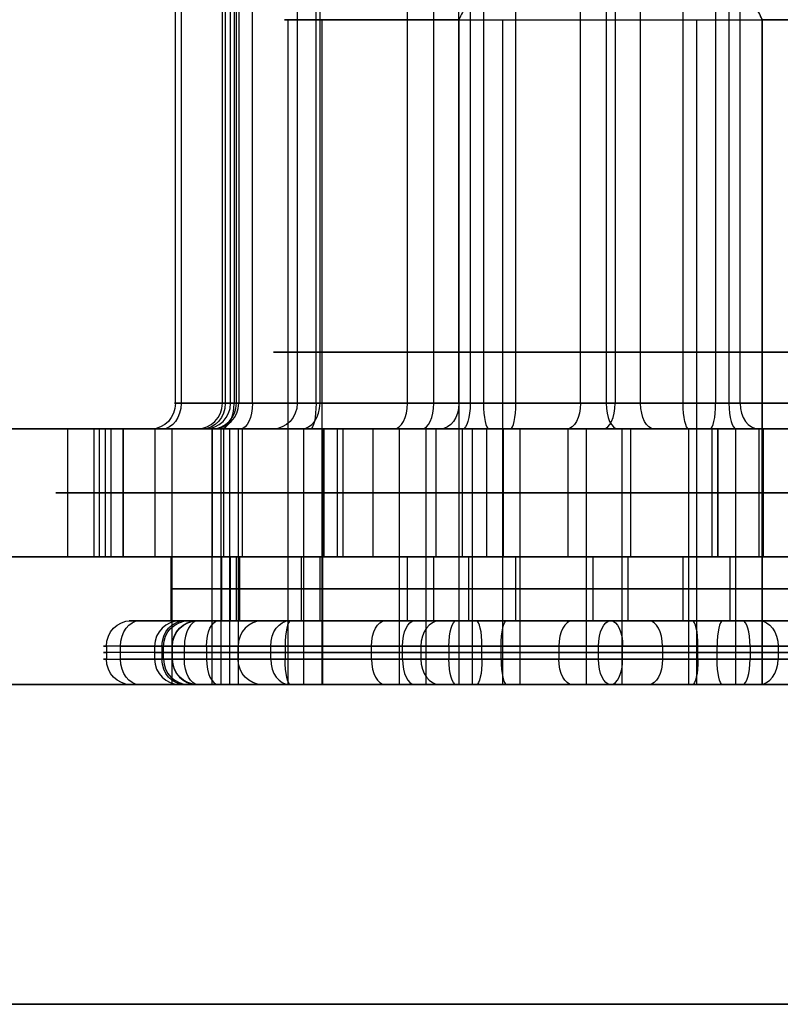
# Model space of a CAD drawing. Header units: millimetres. Extents: x -175 to 175, y -101 to 102.
# Tile 45 of 133: x -61 to -55, y -64 to -56. Entities that reach past the tile are written whole.
import ezdxf

# ---------------------------------------------------------------- set-up
doc = ezdxf.new("R2010")
doc.units = ezdxf.units.MM
doc.layers.add('Livello 01', color=7, linetype='Continuous')

msp = doc.modelspace()

# ---------------------------------------------------------------- linework, layer by layer
at = {"layer": 'Livello 01', "color": 254, "true_color": 0xcad1ee}
for p, q in [((-59.5598, -59.3, 26.1173), (-59.5598, -48.7169, 26.1173)), ((-59.5145, -59.3, -248.0844), (-59.5145, -48.7169, -248.0844)), ((-58.8599, -59.3, -245.1823), (-58.8599, -48.7169, -245.1823)), ((-58.1764, -59.3, 28.7511), (-58.1764, -48.7169, 28.7511)), ((-57.9706, -59.3, 23.6024), (-57.9706, -48.7169, 23.6024)), ((-57.3285, -59.3, -250.1023), (-57.3285, -48.7169, -250.1023)), ((-56.0193, -59.3, -244.2982), (-56.0193, -48.7169, -244.2982)), ((-59.601, -51.4225, 27.8192), (-59.601, -59.3, 27.8192)), ((-57.6856, -51.4225, -243.9498), (-57.6856, -59.3, -243.9498)), ((-55.6622, -51.4225, -250.4507), (-55.6622, -59.3, -250.4507)), ((-55.8199, -55.4, 27.6969), (-55.4014, -56.3, 28.4937)), ((-58.8447, -56.3, 27.4219), (-58.8447, -61.5, 27.4219)), ((-57.4317, -56.3, -244.7655), (-57.4317, -61.5, -244.7655)), ((-55.916, -56.3, -249.635), (-55.916, -61.5, -249.635)), ((-55.4014, -56.3, 28.4937), (-55.4014, -61.5, 28.4937)), ((-59.5308, -59.3, 27.8953), (-56.822, -59.3, 29.607)), ((-58.2219, -59.3, -249.9008), (-58.8914, -59.3, -249.7498)), ((-53.6436, -59.3, 24.5771), (-56.3524, -59.3, 22.8654)), ((-53.4012, -59.3, -248.041), (-55.5746, -59.3, -250.3954)), ((175, -59.5, 61.4), (-175, -59.5, 61.4)), ((-175, -59.5, -282.4), (175, -59.5, -282.4)), ((-60.584, -60.5, 26.0764), (-60.584, -59.5, 26.0764)), ((-60.4932, -60.5, -248.389), (-60.4932, -59.5, -248.389)), ((-59.7054, -59.5, -248.1438), (-60.4932, -59.5, -248.389)), ((-60.4023, -59.5, 28.2401), (-60.4023, -60.5, 28.2401)), ((-60.4023, -59.5, 28.2401), (-59.7781, -59.5, 27.9122)), ((-59.2293, -59.5, -249.6736), (-60.1816, -59.5, -246.6141)), ((-60.0936, -59.5, -246.2239), (-57.9201, -59.5, -243.8694)), ((-59.6348, -59.5, 26.1143), (-59.6348, -61.5, 26.1143)), ((-59.613, -60.5, -244.4871), (-59.613, -59.5, -244.4871)), ((-59.5016, -59.5, -248.1258), (-59.5016, -61.5, -248.1258)), ((-58.8415, -59.5, -245.1993), (-58.8415, -61.5, -245.1993)), ((-58.724, -60.5, 29.6176), (-58.724, -59.5, 29.6176)), ((-58.4472, -59.5, 22.6949), (-58.4472, -60.5, 22.6949)), ((-58.4472, -59.5, 22.6949), (-58.0636, -59.5, 23.4253)), ((-58.2397, -59.5, 28.7703), (-58.2397, -61.5, 28.7703)), ((-58.0322, -59.5, 23.5783), (-58.0322, -61.5, 23.5783)), ((-57.9546, -59.5, -243.0856), (-57.9546, -60.5, -243.0856)), ((-57.7451, -59.5, -243.7588), (-57.9546, -59.5, -243.0856)), ((-57.554, -60.5, -251.1022), (-57.554, -59.5, -251.1022)), ((-57.2972, -59.5, -250.1606), (-57.2972, -61.5, -250.1606)), ((-55.9771, -59.5, -244.3077), (-55.9771, -61.5, -244.3077)), ((-55.7938, -60.5, -243.2983), (-55.7938, -59.5, -243.2983)), ((-55.7494, -59.5, 30.3143), (-55.7494, -60.5, 30.3143)), ((-55.3932, -59.5, -251.3149), (-55.6027, -59.5, -250.6417)), ((-55.3932, -59.5, -251.3149), (-55.3932, -60.5, -251.3149)), ((-60.8363, -60, -247.2865), (-60.15, -60, -249.4916)), ((-60.6301, -60, 27.2302), (-60.5379, -60, 24.9226)), ((-58.8298, -60, -243.6386), (-60.3963, -60, -245.3355)), ((-57.7478, -60, 30.2345), (-59.7001, -60, 29.0008)), ((-59.4695, -60, 23.2319), (-57.425, -60, 22.158)), ((-58.6804, -60, -250.8482), (-56.4276, -60, -251.3563)), ((-54.6674, -60, -243.5524), (-56.9202, -60, -243.0442)), ((-53.7049, -60, 29.2404), (-55.7494, -60, 30.3143)), ((-55.4266, -60, 22.2379), (-53.4743, -60, 23.4715)), ((-160, -60.5, 60.15), (160, -60.5, 60.15)), ((-160, -60.5, -281.15), (160, -60.5, -281.15)), ((-59.5145, -60.5, -248.0844), (-60.4932, -60.5, -248.389)), ((-60.4023, -60.5, 28.2401), (-59.6284, -60.5, 27.8336)), ((-60.0164, -60.5, -246.472), (-58.9868, -60.5, -249.7795)), ((-57.6667, -60.5, -243.9266), (-60.0164, -60.5, -246.472)), ((-59.7039, -60.5, 27.845), (-59.5656, -60.5, 24.3837)), ((-56.7755, -60.5, 29.6955), (-59.7039, -60.5, 27.845)), ((-59.5656, -60.5, 24.3837), (-56.4988, -60.5, 22.7728)), ((-59.5598, -61, 26.1173), (-59.5598, -60.5, 26.1173)), ((-59.5145, -61, -248.0844), (-59.5145, -60.5, -248.0844)), ((-58.9868, -60.5, -249.7795), (-55.6076, -60.5, -250.5418)), ((-58.8599, -61, -245.1823), (-58.8599, -60.5, -245.1823)), ((-58.4472, -60.5, 22.6949), (-57.9706, -60.5, 23.6024)), ((-58.1764, -61, 28.7511), (-58.1764, -60.5, 28.7511)), ((-57.9706, -61, 23.6024), (-57.9706, -60.5, 23.6024)), ((-57.6948, -60.5, -243.9202), (-57.9546, -60.5, -243.0856)), ((-54.2875, -60.5, -244.6888), (-57.6667, -60.5, -243.9266)), ((-57.3285, -61, -250.1023), (-57.3285, -60.5, -250.1023)), ((-53.7087, -60.5, 28.0847), (-56.7755, -60.5, 29.6955)), ((-56.4988, -60.5, 22.7728), (-53.5704, -60.5, 24.6233)), ((-56.0193, -61, -244.2982), (-56.0193, -60.5, -244.2982)), ((-55.3932, -60.5, -251.3149), (-55.653, -60.5, -250.4803)), ((-55.6076, -60.5, -250.5418), (-53.2579, -60.5, -247.9964)), ((-59.004, -60.75, -249.7244), (-60.0249, -60.75, -246.4444)), ((-60.0249, -60.75, -246.4444), (-57.6948, -60.75, -243.9202)), ((-59.4912, -60.75, 24.4011), (-59.6284, -60.75, 27.8336)), ((-59.6284, -60.75, 27.8336), (-56.7244, -60.75, 29.6687)), ((-56.45, -60.75, 22.8037), (-59.4912, -60.75, 24.4011)), ((-55.653, -60.75, -250.4803), (-59.004, -60.75, -249.7244)), ((-57.6948, -60.75, -243.9202), (-54.3438, -60.75, -244.6761)), ((-56.7244, -60.75, 29.6687), (-53.6832, -60.75, 28.0712)), ((-53.546, -60.75, 24.6387), (-56.45, -60.75, 22.8037)), ((-53.3228, -60.75, -247.9561), (-55.653, -60.75, -250.4803)), ((-59.9537, -61, 27.835), (-59.8154, -61, 24.3737)), ((-59.9196, -61, 27.9865), (-59.6284, -61, 27.8336)), ((-59.5145, -61, -248.0844), (-59.8248, -61, -248.181)), ((-58.1217, -61, 23.3147), (-57.9706, -61, 23.6024)), ((-57.6948, -61, -243.9202), (-57.7926, -61, -243.6062)), ((-55.5552, -61, -250.7943), (-55.653, -61, -250.4803)), ((-60.5305, -61.2, -246.5866), (-60.5305, -61.3, -246.5866)), ((-60.0966, -61.2, 28.0795), (-60.0966, -61.3, 28.0795)), ((-60.0844, -61.3, 26.0964), (-60.0844, -61.2, 26.0964)), ((-60.0157, -61.3, -248.2404), (-60.0157, -61.2, -248.2404)), ((-59.7481, -61.2, 23.943), (-56.6813, -61.2, 22.3322)), ((-59.2456, -61.3, -244.8262), (-59.2456, -61.2, -244.8262)), ((-58.4569, -61.3, 29.1949), (-58.4569, -61.2, 29.1949)), ((-58.2147, -61.3, 23.1376), (-58.2147, -61.2, 23.1376)), ((-57.852, -61.2, -243.4153), (-57.852, -61.3, -243.4153)), ((-57.5116, -61.2, -250.5992), (-55.7544, -61.2, -250.9956)), ((-57.444, -61.3, -250.6145), (-57.444, -61.2, -250.6145)), ((-56.1817, -61.2, 22.3521), (-53.2533, -61.2, 24.2026)), ((-55.9038, -61.3, -243.786), (-55.9038, -61.2, -243.786)), ((-55.4958, -61.2, -250.9852), (-55.4958, -61.3, -250.9852)), ((-59.501, -61.25, -249.8942), (-60.5305, -61.25, -246.5866)), ((-58.0708, -61.25, -243.5535), (-60.4205, -61.25, -246.0989)), ((-60.1536, -61.25, 27.827), (-60.0152, -61.25, 24.3657)), ((-56.9926, -61.25, 30.1202), (-59.9211, -61.25, 28.2697)), ((-59.7481, -61.25, 23.943), (-56.6813, -61.25, 22.3322)), ((-59.1336, -61.25, -250.2334), (-55.7544, -61.25, -250.9956)), ((-54.2142, -61.25, -244.1671), (-57.5934, -61.25, -243.4049)), ((-56.493, -61.25, 30.1402), (-53.4263, -61.25, 28.5293)), ((-56.1817, -61.25, 22.3521), (-53.2533, -61.25, 24.2026)), ((-55.277, -61.25, -250.847), (-52.9273, -61.25, -248.3016)), ((-59.9211, -61.3, 28.2697), (-56.9926, -61.3, 30.1202)), ((-56.6813, -61.3, 22.3322), (-59.7481, -61.3, 23.943)), ((-57.5934, -61.3, -243.4049), (-57.5471, -61.3, -243.4154)), ((-59.9196, -61.5, 27.9865), (-58.8447, -61.5, 27.4219)), ((-59.1087, -61.5, -247.9581), (-59.8248, -61.5, -248.181)), ((-59.8142, -61.5, 28.1006), (-56.8858, -61.5, 29.9511)), ((-58.1217, -61.5, 23.3147), (-57.773, -61.5, 23.9786)), ((-57.4317, -61.5, -244.7655), (-57.7926, -61.5, -243.6062)), ((-55.5552, -61.5, -250.7943), (-55.916, -61.5, -249.635)), ((-55.4014, -61.5, 28.4937), (-55.0527, -61.5, 29.1577))]:
    msp.add_line(p, q, dxfattribs=at)
at = {"layer": 'Livello 01'}
for p, q in [((-172.8, -64, 57.9), (172.8, -64, 57.9)), ((-172.8, -64, -278.9), (172.8, -64, -278.9))]:
    msp.add_line(p, q, dxfattribs=at)
at = {"layer": 'Livello 01', "color": 254, "true_color": 0xcad1ee, "extrusion": (0, 1, 0)}
for centre, radius, start, end in [((56.5872, 26.2362, -56.3), 2.55, 297.71087, 117.71087), ((59.7997, -246.4952, -59.3), 0.2, 342.71087, 42.71087), ((59.7997, -246.4952, -59.3), 0.2, 342.71087, 42.71087), ((59.424, 27.7262, -59.3), 0.2, 357.71087, 57.71087), ((59.296, 24.5245, -59.3), 0.2, 297.71087, 357.71087), ((58.8474, -249.5547, -59.3), 0.2, 282.71087, 342.71087), ((57.6262, -244.1407, -59.3), 0.2, 42.71087, 102.71087), ((56.7152, 29.4379, -59.3), 0.2, 57.71087, 117.71087), ((56.4592, 23.0344, -59.3), 0.2, 237.71087, 297.71087), ((56.4592, 23.0344, -59.3), 0.2, 237.71087, 297.71087), ((55.7216, -250.2598, -59.3), 0.2, 222.71087, 282.71087), ((0, -110.5, -59.5), 142, 0, 180), ((59.7997, -246.4952, -59.5), 0.4, 342.71087, 19.25842), ((59.296, 24.5245, -59.5), 0.4, 297.71087, 357.71087), ((58.8474, -249.5547, -59.5), 0.4, 282.71087, 342.71087), ((57.6262, -244.1407, -59.5), 0.4, 42.71087, 89.38478), ((56.7152, 29.4379, -59.5), 0.4, 57.71087, 117.71087), ((56.4592, 23.0344, -59.5), 0.4, 273.57468, 297.71087), ((58.9267, -246.6921, -60.5), 2, 342.71087, 42.71087), ((58.6317, 27.3101, -60.5), 2, 357.71087, 57.71087), ((58.5395, 25.0025, -60.5), 2, 297.71087, 357.71087), ((58.2404, -248.8972, -60.5), 2, 282.71087, 342.71087), ((57.3602, -244.9952, -60.5), 2, 42.71087, 102.71087), ((56.6794, 28.5437, -60.5), 2, 57.71087, 117.71087), ((56.4949, 23.9286, -60.5), 2, 237.71087, 297.71087), ((55.9875, -249.4053, -60.5), 2, 222.71087, 282.71087), ((60.0531, -246.438, -61), 0.3, 342.71087, 42.71087), ((60.0531, -246.438, -61), 0.3, 351.13874, 42.71087), ((59.654, 27.847, -61), 0.3, 357.71087, 57.71087), ((59.654, 27.847, -61), 0.3, 357.71087, 57.71087), ((59.5156, 24.3857, -61), 0.3, 297.71087, 357.71087), ((59.5156, 24.3857, -61), 0.3, 297.71087, 357.71087), ((59.0236, -249.7456, -61), 0.3, 282.71087, 342.71087), ((59.0236, -249.7456, -61), 0.3, 337.44846, 342.71087), ((57.7034, -243.8927, -61), 0.3, 42.71087, 102.71087), ((57.7034, -243.8927, -61), 0.3, 42.71087, 102.71087), ((56.7256, 29.6975, -61), 0.3, 57.71087, 117.71087), ((56.7256, 29.6975, -61), 0.3, 111.81264, 117.71087), ((56.4488, 22.7748, -61), 0.3, 237.71087, 297.71087), ((56.4488, 22.7748, -61), 0.3, 237.71087, 297.71087), ((55.6444, -250.5078, -61), 0.3, 222.71087, 282.71087), ((55.6444, -250.5078, -61), 0.3, 222.71087, 282.71087), ((60.0531, -246.438, -61.3), 0.5, 342.71087, 42.71087), ((59.654, 27.847, -61.3), 0.5, 357.71087, 57.71087), ((59.5156, 24.3857, -61.3), 0.5, 297.71087, 357.71087), ((59.0236, -249.7456, -61.3), 0.5, 282.71087, 342.71087), ((57.7034, -243.8927, -61.3), 0.5, 42.71087, 102.71087), ((56.7256, 29.6975, -61.3), 0.5, 57.71087, 117.71087), ((56.4488, 22.7748, -61.3), 0.5, 237.71087, 297.71087), ((55.6444, -250.5078, -61.3), 0.5, 222.71087, 282.71087), ((0, -110.5, -61.5), 142, 180, 0), ((0, -110.5, -61.5), 142, 0, 180), ((60.0531, -246.438, -61.5), 0.3, 342.71087, 42.71087), ((60.0531, -246.438, -61.5), 0.3, 349.62475, 42.71087), ((59.654, 27.847, -61.5), 0.3, 357.71087, 57.71087), ((59.654, 27.847, -61.5), 0.3, 357.71087, 57.71087), ((59.5156, 24.3857, -61.5), 0.3, 297.71087, 357.71087), ((59.5156, 24.3857, -61.5), 0.3, 297.71087, 357.71087), ((59.0236, -249.7456, -61.5), 0.3, 282.71087, 342.71087), ((56.5872, 26.2362, -61.5), 2.55, 297.71087, 117.71087), ((56.6739, -247.2003, -61.5), 2.55, 162.71087, 342.71087), ((57.7034, -243.8927, -61.5), 0.3, 42.71087, 102.71087), ((57.7034, -243.8927, -61.5), 0.3, 42.71087, 102.71087), ((56.7256, 29.6975, -61.5), 0.3, 57.71087, 117.71087), ((56.7256, 29.6975, -61.5), 0.3, 110.99758, 117.71087), ((56.4488, 22.7748, -61.5), 0.3, 237.71087, 297.71087), ((56.4488, 22.7748, -61.5), 0.3, 237.71087, 297.71087), ((55.6444, -250.5078, -61.5), 0.3, 222.71087, 282.71087), ((55.6444, -250.5078, -61.5), 0.3, 222.71087, 282.71087)]:
    msp.add_arc(centre, radius, start, end, dxfattribs=at)
at = {"layer": 'Livello 01', "color": 254, "true_color": 0xcad1ee, "extrusion": (0, -1, 0)}
for centre, radius, start, end in [((-56.5872, 26.2362, 56.3), 2.55, 242.28913, 62.28913), ((-56.6739, -247.2003, 58.9), 2.55, 17.28913, 197.28913), ((-56.5872, 26.2362, 58.9), 2.55, 62.28913, 242.28913), ((-56.6739, -247.2003, 58.9), 2.55, 197.28913, 17.28913), ((-56.5872, 26.2362, 58.9), 2.55, 242.28913, 62.28913), ((0, -110.5, 59.5), 142, 180, 0), ((-58.9267, -246.6921, 59.5), 2, 137.28913, 197.28913), ((-58.6317, 27.3101, 59.5), 2, 122.28913, 182.28913), ((-58.5395, 25.0025, 59.5), 2, 182.28913, 242.28913), ((-59.7997, -246.4952, 59.5), 0.4, 137.28913, 197.28913), ((-58.2404, -248.8972, 59.5), 2, 197.28913, 257.28913), ((-59.424, 27.7262, 59.5), 0.4, 122.28913, 182.28913), ((-59.296, 24.5245, 59.5), 0.4, 182.28913, 242.28913), ((-58.8474, -249.5547, 59.5), 0.4, 197.28913, 257.28913), ((-57.3602, -244.9952, 59.5), 2, 77.28913, 137.28913), ((-57.6262, -244.1407, 59.5), 0.4, 77.28913, 137.28913), ((-56.6794, 28.5437, 59.5), 2, 62.28913, 122.28913), ((-56.4949, 23.9286, 59.5), 2, 242.28913, 302.28913), ((-56.7152, 29.4379, 59.5), 0.4, 62.28913, 122.28913), ((-56.4592, 23.0344, 59.5), 0.4, 242.28913, 302.28913), ((-55.9875, -249.4053, 59.5), 2, 257.28913, 317.28913), ((-55.7216, -250.2598, 59.5), 0.4, 257.28913, 317.28913), ((-58.9267, -246.6921, 60), 2, 137.28913, 197.28913), ((-58.6317, 27.3101, 60), 2, 122.28913, 182.28913), ((-58.5395, 25.0025, 60), 2, 182.28913, 242.28913), ((-58.2404, -248.8972, 60), 2, 197.28913, 257.28913), ((-57.3602, -244.9952, 60), 2, 77.28913, 137.28913), ((-56.6794, 28.5437, 60), 2, 62.28913, 122.28913), ((-56.4949, 23.9286, 60), 2, 242.28913, 302.28913), ((-55.9875, -249.4053, 60), 2, 257.28913, 317.28913), ((0, -110.5, 60.5), 142, 180, 0), ((0, -110.5, 60.5), 142, 0, 180), ((-60.0531, -246.438, 61.2), 0.5, 137.28913, 197.28913), ((-59.654, 27.847, 61.2), 0.5, 122.28913, 182.28913), ((-59.5156, 24.3857, 61.2), 0.5, 182.28913, 242.28913), ((-59.0236, -249.7456, 61.2), 0.5, 197.28913, 257.28913), ((-57.7034, -243.8927, 61.2), 0.5, 77.28913, 137.28913), ((-56.7256, 29.6975, 61.2), 0.5, 62.28913, 122.28913), ((-56.4488, 22.7748, 61.2), 0.5, 242.28913, 302.28913), ((-55.6444, -250.5078, 61.2), 0.5, 257.28913, 317.28913), ((-60.0531, -246.438, 61.25), 0.5, 137.28913, 197.28913), ((-59.654, 27.847, 61.25), 0.5, 122.28913, 182.28913), ((-59.5156, 24.3857, 61.25), 0.5, 182.28913, 242.28913), ((-59.0236, -249.7456, 61.25), 0.5, 197.28913, 257.28913), ((-57.7034, -243.8927, 61.25), 0.5, 77.28913, 137.28913), ((-56.7256, 29.6975, 61.25), 0.5, 62.28913, 122.28913), ((-56.4488, 22.7748, 61.25), 0.5, 242.28913, 302.28913), ((-55.6444, -250.5078, 61.25), 0.5, 257.28913, 317.28913), ((-56.6739, -247.2003, 61.5), 2.55, 17.28913, 197.28913), ((-56.5872, 26.2362, 61.5), 2.55, 242.28913, 62.28913)]:
    msp.add_arc(centre, radius, start, end, dxfattribs=at)
at = {"layer": 'Livello 01', "color": 254, "true_color": 0xcad1ee, "extrusion": (0.297194, -1.78631e-12, -0.954817)}
msp.add_arc((-59.3, -130.7546, 217.5858), 0.2, 90, 180, dxfattribs=at)
at = {"layer": 'Livello 01', "color": 254, "true_color": 0xcad1ee, "extrusion": (-0.678299, -6.40058e-14, -0.734786)}
msp.add_arc((59.3, -122.8575, 221.6833), 0.2, 270, 0, dxfattribs=at)
at = {"layer": 'Livello 01', "color": 254, "true_color": 0xcad1ee, "extrusion": (-0.039942, -3.15828e-12, 0.999202)}
msp.add_arc((59.3, -58.6691, 30.0776), 0.2, 360, 90, dxfattribs=at)
at = {"layer": 'Livello 01', "color": 254, "true_color": 0xcad1ee, "extrusion": (-0.46501, -1.54879e-16, -0.885305)}
for centre, start, end in [((59.3, 65.9013, 3.0866), 270, 360), ((61.2, 66.0611, 3.0866), 90, 180), ((61.3, 66.0611, 3.0866), 360, 90)]:
    msp.add_arc(centre, 0.2, start, end, dxfattribs=at)
at = {"layer": 'Livello 01', "color": 254, "true_color": 0xcad1ee, "extrusion": (-0.039942, 0, 0.999202)}
for centre, start, end in [((59.3, -58.6691, 28.4754), 0, 90), ((61.3, -58.7941, 28.4754), 270, 360)]:
    msp.add_arc(centre, 0.2, start, end, dxfattribs=at)
at = {"layer": 'Livello 01', "color": 254, "true_color": 0xcad1ee, "extrusion": (-0.297194, 0, 0.954817)}
for centre, start, end in [((59.3, -130.7546, -219.1879), 360, 90), ((61.3, -130.8796, -219.1879), 270, 0)]:
    msp.add_arc(centre, 0.2, start, end, dxfattribs=at)
at = {"layer": 'Livello 01', "color": 254, "true_color": 0xcad1ee, "extrusion": (-0.039942, 1.27195e-12, 0.999202)}
msp.add_arc((59.3, -58.6691, 26.8733), 0.2, 0, 90, dxfattribs=at)
at = {"layer": 'Livello 01', "color": 254, "true_color": 0xcad1ee, "extrusion": (0.845363, 2.08208e-12, 0.534192)}
msp.add_arc((-59.3, 55.5825, -35.4237), 0.2, 180, 270, dxfattribs=at)
at = {"layer": 'Livello 01', "color": 254, "true_color": 0xcad1ee, "extrusion": (0.885305, 1.10416e-12, -0.46501)}
msp.add_arc((-59.3, -6.2616, -63.8992), 0.2, 90, 180, dxfattribs=at)
at = {"layer": 'Livello 01', "color": 254, "true_color": 0xcad1ee, "extrusion": (0.885305, -1.54879e-16, -0.46501)}
msp.add_arc((-59.3, -6.2616, -63.8992), 0.2, 90, 180, dxfattribs=at)
at = {"layer": 'Livello 01', "color": 254, "true_color": 0xcad1ee, "extrusion": (0.297194, -3.37862e-12, -0.954817)}
msp.add_arc((-59.3, -130.7546, 220.7901), 0.2, 90, 180, dxfattribs=at)
at = {"layer": 'Livello 01', "color": 254, "true_color": 0xcad1ee, "extrusion": (0.678299, 0, 0.734786)}
for centre, start, end in [((-59.3, -122.8575, -220.0811), 180, 270), ((-61.3, -122.7325, -220.0811), 90, 180)]:
    msp.add_arc(centre, 0.2, start, end, dxfattribs=at)
at = {"layer": 'Livello 01', "color": 254, "true_color": 0xcad1ee, "extrusion": (0.975493, -4.78341e-13, -0.220031)}
msp.add_arc((-59.3, -256.7871, -2.4953), 0.2, 90, 180, dxfattribs=at)
at = {"layer": 'Livello 01', "color": 254, "true_color": 0xcad1ee, "extrusion": (0.845363, 0, 0.534192)}
for centre, start, end in [((-59.3, 55.5825, -33.8216), 180, 270), ((-61.3, 55.7075, -33.8216), 90, 180)]:
    msp.add_arc(centre, 0.2, start, end, dxfattribs=at)
at = {"layer": 'Livello 01', "color": 254, "true_color": 0xcad1ee, "extrusion": (-0.885305, 0, 0.46501)}
for centre, start, end in [((59.3, -6.2616, 62.297), 0, 90), ((61.3, -6.3866, 62.297), 270, 0)]:
    msp.add_arc(centre, 0.2, start, end, dxfattribs=at)
at = {"layer": 'Livello 01', "color": 254, "true_color": 0xcad1ee, "extrusion": (-0.678299, 9.23964e-13, -0.734786)}
msp.add_arc((59.3, -122.8575, 218.479), 0.2, 270, 360, dxfattribs=at)
at = {"layer": 'Livello 01', "color": 254, "true_color": 0xcad1ee, "extrusion": (-0.954817, 3.18018e-16, -0.297194)}
for centre, start, end in [((59.3, -215.5836, 127.5796), 270, 0), ((61.2, -215.4238, 127.5796), 90, 180), ((61.3, -215.4238, 127.5796), 360, 90)]:
    msp.add_arc(centre, 0.2, start, end, dxfattribs=at)
at = {"layer": 'Livello 01', "color": 254, "true_color": 0xcad1ee, "extrusion": (-0.975493, 1.27883e-12, 0.220031)}
msp.add_arc((59.3, -250.4371, 2.4953), 0.2, 270, 0, dxfattribs=at)
at = {"layer": 'Livello 01', "color": 254, "true_color": 0xcad1ee, "extrusion": (-0.975493, 0, 0.220031)}
for centre, start, end in [((59.3, -256.7871, 0.8932), 0, 90), ((61.2, -250.3121, 0.8932), 90, 180), ((61.3, -256.9121, 0.8932), 270, 0)]:
    msp.add_arc(centre, 0.2, start, end, dxfattribs=at)
at = {"layer": 'Livello 01', "color": 254, "true_color": 0xcad1ee, "extrusion": (-0.845363, -4.96202e-13, -0.534192)}
msp.add_arc((59.3, 55.5825, 32.2194), 0.2, 270, 0, dxfattribs=at)
at = {"layer": 'Livello 01', "color": 254, "true_color": 0xcad1ee, "extrusion": (-0.885305, -5.0657e-13, 0.46501)}
msp.add_arc((59.3, -6.2616, 60.6949), 0.2, 360, 90, dxfattribs=at)
at = {"layer": 'Livello 01', "color": 254, "true_color": 0xcad1ee, "extrusion": (-0.885305, -3.34364e-12, 0.46501)}
msp.add_arc((59.3, 0.0884, 63.8992), 0.2, 270, 360, dxfattribs=at)
at = {"layer": 'Livello 01', "color": 254, "true_color": 0xcad1ee, "extrusion": (-0.845363, 1.33915e-12, -0.534192)}
msp.add_arc((59.3, 49.2325, 35.4237), 0.2, 360, 90, dxfattribs=at)
at = {"layer": 'Livello 01', "color": 254, "true_color": 0xcad1ee, "extrusion": (0.975493, 0, -0.220031)}
for centre, start, end in [((-59.3, -250.4371, -0.8932), 180, 270), ((-61.2, -256.9121, -0.8932), 270, 0), ((-61.3, -250.3121, -0.8932), 90, 180)]:
    msp.add_arc(centre, 0.2, start, end, dxfattribs=at)
at = {"layer": 'Livello 01', "color": 254, "true_color": 0xcad1ee, "extrusion": (-0.975493, 2.22133e-12, 0.220031)}
msp.add_arc((59.3, -256.7871, -0.709), 0.2, 0, 90, dxfattribs=at)
at = {"layer": 'Livello 01', "color": 254, "true_color": 0xcad1ee, "extrusion": (0.954817, 3.18018e-16, 0.297194)}
for centre, start, end in [((-59.3, -222.7922, -127.5796), 90, 180), ((-61.2, -222.952, -127.5796), 270, 0), ((-61.3, -222.952, -127.5796), 180, 270)]:
    msp.add_arc(centre, 0.2, start, end, dxfattribs=at)
at = {"layer": 'Livello 01', "color": 254, "true_color": 0xcad1ee, "extrusion": (0.678299, 3.01994e-12, 0.734786)}
msp.add_arc((-59.3, -129.2075, -221.6833), 0.2, 90, 180, dxfattribs=at)
at = {"layer": 'Livello 01', "color": 254, "true_color": 0xcad1ee, "extrusion": (0.297194, 3.03369e-13, -0.954817)}
msp.add_arc((-61.2, -130.8796, 217.4559), 0.2, 270, 0, dxfattribs=at)
at = {"layer": 'Livello 01', "color": 254, "true_color": 0xcad1ee, "extrusion": (-0.678299, 7.31196e-13, -0.734786)}
msp.add_arc((61.2, -122.7325, 221.8132), 0.2, 90, 180, dxfattribs=at)
at = {"layer": 'Livello 01', "color": 254, "true_color": 0xcad1ee, "extrusion": (-0.039942, 7.26671e-13, 0.999202)}
msp.add_arc((61.2, -58.7941, 30.2075), 0.2, 180, 270, dxfattribs=at)
at = {"layer": 'Livello 01', "color": 254, "true_color": 0xcad1ee, "extrusion": (0.039942, 0, -0.999202)}
msp.add_arc((-61.2, -58.7941, -28.4754), 0.2, 270, 0, dxfattribs=at)
at = {"layer": 'Livello 01', "color": 254, "true_color": 0xcad1ee, "extrusion": (0.297194, 0, -0.954817)}
msp.add_arc((-61.2, -130.8796, 219.1879), 0.2, 270, 360, dxfattribs=at)
at = {"layer": 'Livello 01', "color": 254, "true_color": 0xcad1ee, "extrusion": (0.039942, 9.60242e-13, -0.999202)}
msp.add_arc((-61.2, -58.7941, -26.7434), 0.2, 270, 0, dxfattribs=at)
at = {"layer": 'Livello 01', "color": 254, "true_color": 0xcad1ee, "extrusion": (0.845363, -1.00712e-12, 0.534192)}
msp.add_arc((-61.2, 55.7075, -35.5536), 0.2, 0, 90, dxfattribs=at)
at = {"layer": 'Livello 01', "color": 254, "true_color": 0xcad1ee, "extrusion": (0.885305, 1.54879e-16, -0.46501)}
for centre, start, end in [((-61.2, -6.3866, -64.0291), 270, 0), ((-61.3, -6.3866, -60.565), 180, 270)]:
    msp.add_arc(centre, 0.2, start, end, dxfattribs=at)
at = {"layer": 'Livello 01', "color": 254, "true_color": 0xcad1ee, "extrusion": (-0.297194, -4.49615e-13, 0.954817)}
msp.add_arc((61.2, -130.8796, -220.92), 0.2, 180, 270, dxfattribs=at)
at = {"layer": 'Livello 01', "color": 254, "true_color": 0xcad1ee, "extrusion": (-0.678299, 0, -0.734786)}
msp.add_arc((61.2, -122.7325, 220.0811), 0.2, 90, 180, dxfattribs=at)
at = {"layer": 'Livello 01', "color": 254, "true_color": 0xcad1ee, "extrusion": (-0.975493, 1.99984e-12, 0.220031)}
msp.add_arc((61.2, -256.9121, 2.6252), 0.2, 180, 270, dxfattribs=at)
at = {"layer": 'Livello 01', "color": 254, "true_color": 0xcad1ee, "extrusion": (-0.845363, 0, -0.534192)}
msp.add_arc((61.2, 55.7075, 33.8216), 0.2, 90, 180, dxfattribs=at)
at = {"layer": 'Livello 01', "color": 254, "true_color": 0xcad1ee, "extrusion": (0.885305, 0, -0.46501)}
msp.add_arc((-61.2, -6.3866, -62.297), 0.2, 270, 0, dxfattribs=at)
at = {"layer": 'Livello 01', "color": 254, "true_color": 0xcad1ee, "extrusion": (0.678299, -4.98244e-13, 0.734786)}
msp.add_arc((-61.2, -122.7325, -218.3491), 0.2, 0, 90, dxfattribs=at)
at = {"layer": 'Livello 01', "color": 254, "true_color": 0xcad1ee, "extrusion": (-0.975493, -2.08012e-13, 0.220031)}
msp.add_arc((61.2, -250.3121, 2.6252), 0.2, 90, 180, dxfattribs=at)
at = {"layer": 'Livello 01', "color": 254, "true_color": 0xcad1ee, "extrusion": (0.845363, 2.10879e-12, 0.534192)}
msp.add_arc((-61.2, 55.7075, -32.0895), 0.2, 360, 90, dxfattribs=at)
at = {"layer": 'Livello 01', "color": 254, "true_color": 0xcad1ee, "extrusion": (0.885305, -2.1766e-14, -0.46501)}
msp.add_arc((-61.2, -6.3866, -60.565), 0.2, 270, 0, dxfattribs=at)
at = {"layer": 'Livello 01', "color": 254, "true_color": 0xcad1ee, "extrusion": (0.885305, -5.4089e-13, -0.46501)}
msp.add_arc((-61.2, 0.2134, -64.0291), 0.2, 360, 90, dxfattribs=at)
at = {"layer": 'Livello 01', "color": 254, "true_color": 0xcad1ee, "extrusion": (0.845363, 1.40781e-13, 0.534192)}
msp.add_arc((-61.2, 49.1075, -35.5536), 0.2, 270, 360, dxfattribs=at)
at = {"layer": 'Livello 01', "color": 254, "true_color": 0xcad1ee, "extrusion": (-0.975493, -1.01944e-12, 0.220031)}
msp.add_arc((61.2, -256.9121, -0.8389), 0.2, 180, 270, dxfattribs=at)
at = {"layer": 'Livello 01', "color": 254, "true_color": 0xcad1ee, "extrusion": (-0.678299, 5.22342e-13, -0.734786)}
msp.add_arc((61.2, -129.3325, 221.8132), 0.2, 180, 270, dxfattribs=at)
at = {"layer": 'Livello 01', "color": 254, "true_color": 0xcad1ee, "extrusion": (0.297194, -2.39382e-13, -0.954817)}
msp.add_arc((-61.3, -130.8796, 217.4559), 0.2, 180, 270, dxfattribs=at)
at = {"layer": 'Livello 01', "color": 254, "true_color": 0xcad1ee, "extrusion": (-0.678299, -3.29084e-13, -0.734786)}
msp.add_arc((61.3, -122.7325, 221.8132), 0.2, 0, 90, dxfattribs=at)
at = {"layer": 'Livello 01', "color": 254, "true_color": 0xcad1ee, "extrusion": (-0.039942, -1.10791e-12, 0.999202)}
msp.add_arc((61.3, -58.7941, 30.2075), 0.2, 270, 360, dxfattribs=at)
at = {"layer": 'Livello 01', "color": 254, "true_color": 0xcad1ee, "extrusion": (0.039942, -1.14982e-12, -0.999202)}
msp.add_arc((-61.3, -58.7941, -26.7434), 0.2, 180, 270, dxfattribs=at)
at = {"layer": 'Livello 01', "color": 254, "true_color": 0xcad1ee, "extrusion": (-0.845363, -1.08434e-12, -0.534192)}
msp.add_arc((61.3, 55.7075, 35.5536), 0.2, 0, 90, dxfattribs=at)
at = {"layer": 'Livello 01', "color": 254, "true_color": 0xcad1ee, "extrusion": (-0.885305, -1.28635e-14, 0.46501)}
msp.add_arc((61.3, -6.3866, 64.0291), 0.2, 270, 360, dxfattribs=at)
at = {"layer": 'Livello 01', "color": 254, "true_color": 0xcad1ee, "extrusion": (0.297194, -1.76031e-13, -0.954817)}
msp.add_arc((-61.3, -130.8796, 220.92), 0.2, 180, 270, dxfattribs=at)
at = {"layer": 'Livello 01', "color": 254, "true_color": 0xcad1ee, "extrusion": (0.975493, 1.89601e-12, -0.220031)}
msp.add_arc((-61.3, -256.9121, -2.6252), 0.2, 180, 270, dxfattribs=at)
at = {"layer": 'Livello 01', "color": 254, "true_color": 0xcad1ee, "extrusion": (0.678299, 4.57585e-13, 0.734786)}
msp.add_arc((-61.3, -122.7325, -218.3491), 0.2, 90, 180, dxfattribs=at)
at = {"layer": 'Livello 01', "color": 254, "true_color": 0xcad1ee, "extrusion": (0.975493, 6.36667e-13, -0.220031)}
msp.add_arc((-61.3, -250.3121, -2.6252), 0.2, 90, 180, dxfattribs=at)
at = {"layer": 'Livello 01', "color": 254, "true_color": 0xcad1ee, "extrusion": (-0.845363, 1.9131e-12, -0.534192)}
msp.add_arc((61.3, 55.7075, 32.0895), 0.2, 360, 90, dxfattribs=at)
at = {"layer": 'Livello 01', "color": 254, "true_color": 0xcad1ee, "extrusion": (-0.885305, -3.27387e-13, 0.46501)}
msp.add_arc((61.3, 0.2134, 64.0291), 0.2, 360, 90, dxfattribs=at)
at = {"layer": 'Livello 01', "color": 254, "true_color": 0xcad1ee, "extrusion": (-0.845363, 1.21971e-13, -0.534192)}
msp.add_arc((61.3, 49.1075, 35.5536), 0.2, 270, 360, dxfattribs=at)
at = {"layer": 'Livello 01', "color": 254, "true_color": 0xcad1ee, "extrusion": (0.975493, -1.06411e-12, -0.220031)}
msp.add_arc((-61.3, -256.9121, 0.8389), 0.2, 180, 270, dxfattribs=at)
at = {"layer": 'Livello 01', "color": 254, "true_color": 0xcad1ee, "extrusion": (0.678299, 9.31535e-13, 0.734786)}
msp.add_arc((-61.3, -129.3325, -221.8132), 0.2, 180, 270, dxfattribs=at)
at = {"layer": 'Livello 01', "color": 254, "true_color": 0xcad1ee}
for points in [[(-59.9906, -59.3, -246.5546), (-59.9906, -51.4225, -246.5546)], [(-59.9466, -51.4225, -246.3596), (-59.9466, -59.3, -246.3596)], [(-59.6238, -59.3, 27.7182), (-59.6238, -51.4225, 27.7182)], [(-59.5308, -51.4225, 27.8953), (-59.5308, -59.3, 27.8953)], [(-59.4958, -51.4225, 24.5165), (-59.4958, -59.3, 24.5165)], [(-59.389, -59.3, 24.3474), (-59.389, -51.4225, 24.3474)], [(-59.0383, -51.4225, -249.6142), (-59.0383, -59.3, -249.6142)], [(-58.8914, -59.3, -249.7498), (-58.8914, -51.4225, -249.7498)], [(-57.7731, -59.3, -244.0051), (-57.7731, -51.4225, -244.0051)], [(-57.5822, -51.4225, -243.9456), (-57.5822, -59.3, -243.9456)], [(-56.822, -59.3, 29.607), (-56.822, -51.4225, 29.607)], [(-56.6222, -51.4225, 29.615), (-56.6222, -59.3, 29.615)], [(-56.5522, -51.4225, 22.8574), (-56.5522, -59.3, 22.8574)], [(-56.3524, -59.3, 22.8654), (-56.3524, -51.4225, 22.8654)], [(-55.7656, -51.4225, -250.4549), (-55.7656, -59.3, -250.4549)], [(-55.5746, -59.3, -250.3954), (-55.5746, -51.4225, -250.3954)], [(-57.3545, -55.4, 24.7754), (-57.773, -56.3, 23.9786)], [(-55.4014, -56.3, 28.4937), (-55.8199, -55.4, 27.6969)], [(-59.1087, -61.5, -247.9581), (-59.1087, -56.3, -247.9581)], [(-57.773, -56.3, 23.9786), (-57.773, -61.5, 23.9786)], [(-55.4014, -61.5, 28.4937), (-55.4014, -56.3, 28.4937)], [(-59.0383, -59.3, -249.6142), (-59.9906, -59.3, -246.5546)], [(-59.9466, -59.3, -246.3596), (-57.7731, -59.3, -244.0051)], [(-59.4958, -59.3, 24.5165), (-59.6238, -59.3, 27.7182)], [(-59.5308, -59.3, 27.8953), (-56.822, -59.3, 29.607)], [(-56.5522, -59.3, 22.8574), (-59.389, -59.3, 24.3474)], [(-55.7656, -59.3, -250.4549), (-58.8914, -59.3, -249.7498)], [(-57.5822, -59.3, -243.9456), (-54.4564, -59.3, -244.6507)], [(-56.6222, -59.3, 29.615), (-53.7854, -59.3, 28.1249)], [(-53.6436, -59.3, 24.5771), (-56.3524, -59.3, 22.8654)], [(-53.4012, -59.3, -248.041), (-55.5746, -59.3, -250.3954)], [(-175, -59.5, 60.4), (175, -59.5, 60.4)], [(-175, -59.5, 62.4), (175, -59.5, 62.4)], [(-175, -59.5, -283.4), (175, -59.5, -283.4)], [(175, -59.5, -281.4), (-175, -59.5, -281.4)], [(-160, -59.5, 60.15), (160, -59.5, 60.15)], [(160, -59.5, -281.15), (-160, -59.5, -281.15)], [(-60.8363, -59.5, -247.2865), (-60.8363, -60.5, -247.2865)], [(-60.15, -59.5, -249.4916), (-60.8363, -59.5, -247.2865)], [(-60.6301, -59.5, 27.2302), (-60.6301, -60.5, 27.2302)], [(-60.5379, -59.5, 24.9226), (-60.6301, -59.5, 27.2302)], [(-60.5379, -60.5, 24.9226), (-60.5379, -59.5, 24.9226)], [(-60.3963, -60.5, -245.3355), (-60.3963, -59.5, -245.3355)], [(-60.3963, -59.5, -245.3355), (-58.8298, -59.5, -243.6386)], [(-60.1816, -59.5, -246.6141), (-59.2293, -59.5, -249.6736)], [(-60.15, -60.5, -249.4916), (-60.15, -59.5, -249.4916)], [(-57.9201, -59.5, -243.8694), (-60.0936, -59.5, -246.2239)], [(-58.9868, -59.5, -249.7795), (-60.0164, -59.5, -246.472)], [(-60.0164, -61.5, -246.472), (-60.0164, -59.5, -246.472)], [(-60.0164, -59.5, -246.472), (-57.6667, -59.5, -243.9266)], [(-59.8236, -59.5, 27.7102), (-59.6957, -59.5, 24.5085)], [(-59.5656, -59.5, 24.3837), (-59.7039, -59.5, 27.845)], [(-59.7039, -61.5, 27.845), (-59.7039, -59.5, 27.845)], [(-59.7039, -59.5, 27.845), (-56.7755, -59.5, 29.6955)], [(-59.7001, -60.5, 29.0008), (-59.7001, -59.5, 29.0008)], [(-59.7001, -59.5, 29.0008), (-57.7478, -59.5, 30.2345)], [(-56.9289, -59.5, 29.7761), (-59.6376, -59.5, 28.0643)], [(-56.4988, -59.5, 22.7728), (-59.5656, -59.5, 24.3837)], [(-59.5656, -61.5, 24.3837), (-59.5656, -59.5, 24.3837)], [(-59.482, -59.5, 24.1703), (-56.6452, -59.5, 22.6803)], [(-59.4695, -59.5, 23.2319), (-59.4695, -60.5, 23.2319)], [(-57.425, -59.5, 22.158), (-59.4695, -59.5, 23.2319)], [(-55.6076, -59.5, -250.5418), (-58.9868, -59.5, -249.7795)], [(-58.9868, -61.5, -249.7795), (-58.9868, -59.5, -249.7795)], [(-58.9354, -59.5, -249.9449), (-55.8096, -59.5, -250.65)], [(-58.8298, -59.5, -243.6386), (-58.8298, -60.5, -243.6386)], [(-58.6804, -59.5, -250.8482), (-58.6804, -60.5, -250.8482)], [(-56.4276, -59.5, -251.3563), (-58.6804, -59.5, -250.8482)], [(-57.7478, -59.5, 30.2345), (-57.7478, -60.5, 30.2345)], [(-57.6667, -61.5, -243.9266), (-57.6667, -59.5, -243.9266)], [(-57.6667, -59.5, -243.9266), (-54.2875, -59.5, -244.6888)], [(-54.4124, -59.5, -244.4556), (-57.5382, -59.5, -243.7505)], [(-57.425, -60.5, 22.158), (-57.425, -59.5, 22.158)], [(-56.9202, -60.5, -243.0442), (-56.9202, -59.5, -243.0442)], [(-56.9202, -59.5, -243.0442), (-54.6674, -59.5, -243.5524)], [(-56.7755, -61.5, 29.6955), (-56.7755, -59.5, 29.6955)], [(-56.7755, -59.5, 29.6955), (-53.7087, -59.5, 28.0847)], [(-53.6924, -59.5, 28.302), (-56.5292, -59.5, 29.792)], [(-56.4988, -59.5, 22.7728), (-56.4988, -61.5, 22.7728)], [(-53.5704, -59.5, 24.6233), (-56.4988, -59.5, 22.7728)], [(-56.4276, -60.5, -251.3563), (-56.4276, -59.5, -251.3563)], [(-56.2455, -59.5, 22.6963), (-53.5367, -59.5, 24.408)], [(-55.7494, -60.5, 30.3143), (-55.7494, -59.5, 30.3143)], [(-55.7494, -59.5, 30.3143), (-53.7049, -59.5, 29.2404)], [(-53.2579, -59.5, -247.9964), (-55.6076, -59.5, -250.5418)], [(-55.6076, -61.5, -250.5418), (-55.6076, -59.5, -250.5418)], [(-55.4277, -59.5, -250.5311), (-53.2542, -59.5, -248.1766)], [(-55.4266, -59.5, 22.2379), (-55.4266, -60.5, 22.2379)], [(-53.4743, -59.5, 23.4715), (-55.4266, -59.5, 22.2379)], [(-60.8363, -60.5, -247.2865), (-60.15, -60.5, -249.4916)], [(-60.6301, -60.5, 27.2302), (-60.5379, -60.5, 24.9226)], [(-58.8298, -60.5, -243.6386), (-60.3963, -60.5, -245.3355)], [(-60.0249, -61, -246.4444), (-60.0249, -60.5, -246.4444)], [(-60.0249, -60.5, -246.4444), (-59.004, -60.5, -249.7244)], [(-57.6948, -60.5, -243.9202), (-60.0249, -60.5, -246.4444)], [(-57.7478, -60.5, 30.2345), (-59.7001, -60.5, 29.0008)], [(-59.6284, -61, 27.8336), (-59.6284, -60.5, 27.8336)], [(-59.6284, -60.5, 27.8336), (-59.4912, -60.5, 24.4011)], [(-56.7244, -60.5, 29.6687), (-59.6284, -60.5, 27.8336)], [(-59.4912, -60.5, 24.4011), (-59.4912, -61, 24.4011)], [(-59.4912, -60.5, 24.4011), (-56.45, -60.5, 22.8037)], [(-59.4695, -60.5, 23.2319), (-57.425, -60.5, 22.158)], [(-59.004, -61, -249.7244), (-59.004, -60.5, -249.7244)], [(-59.004, -60.5, -249.7244), (-55.653, -60.5, -250.4803)], [(-58.6804, -60.5, -250.8482), (-56.4276, -60.5, -251.3563)], [(-57.6948, -61, -243.9202), (-57.6948, -60.5, -243.9202)], [(-54.3438, -60.5, -244.6761), (-57.6948, -60.5, -243.9202)], [(-56.9202, -60.5, -243.0442), (-54.6674, -60.5, -243.5524)], [(-56.7244, -61, 29.6687), (-56.7244, -60.5, 29.6687)], [(-53.6832, -60.5, 28.0712), (-56.7244, -60.5, 29.6687)], [(-56.45, -61, 22.8037), (-56.45, -60.5, 22.8037)], [(-56.45, -60.5, 22.8037), (-53.546, -60.5, 24.6387)], [(-53.7049, -60.5, 29.2404), (-55.7494, -60.5, 30.3143)], [(-55.653, -61, -250.4803), (-55.653, -60.5, -250.4803)], [(-55.653, -60.5, -250.4803), (-53.3228, -60.5, -247.9561)], [(-53.4743, -60.5, 23.4715), (-55.4266, -60.5, 22.2379)], [(-59.31, -61, -249.8348), (-60.3395, -61, -246.5272)], [(-60.2735, -61, -246.2346), (-57.9238, -61, -243.6892)], [(-59.004, -61, -249.7244), (-60.0249, -61, -246.4444)], [(-60.0249, -61, -246.4444), (-57.6948, -61, -243.9202)], [(-59.8154, -61, 24.3737), (-59.9537, -61, 27.835)], [(-59.8142, -61, 28.1006), (-56.8858, -61, 29.9511)], [(-56.5883, -61, 22.5092), (-59.6551, -61, 24.1201)], [(-59.4912, -61, 24.4011), (-59.6284, -61, 27.8336)], [(-59.6284, -61, 27.8336), (-56.7244, -61, 29.6687)], [(-56.45, -61, 22.8037), (-59.4912, -61, 24.4011)], [(-55.7104, -61, -250.8005), (-59.0896, -61, -250.0383)], [(-55.653, -61, -250.4803), (-59.004, -61, -249.7244)], [(-57.6948, -61, -243.9202), (-54.3438, -61, -244.6761)], [(-57.6374, -61, -243.6), (-54.2582, -61, -244.3622)], [(-56.7244, -61, 29.6687), (-53.6832, -61, 28.0712)], [(-56.586, -61, 29.9631), (-53.5193, -61, 28.3523)], [(-53.546, -61, 24.6387), (-56.45, -61, 22.8037)], [(-53.3601, -61, 24.3717), (-56.2886, -61, 22.5212)], [(-53.3228, -61, -247.9561), (-55.653, -61, -250.4803)], [(-53.0742, -61, -248.166), (-55.4239, -61, -250.7113)], [(-60.5305, -61.2, -246.5866), (-60.5305, -61.3, -246.5866)], [(-59.501, -61.2, -249.8942), (-60.5305, -61.2, -246.5866)], [(-60.4205, -61.2, -246.0989), (-58.0708, -61.2, -243.5535)], [(-60.4205, -61.3, -246.0989), (-60.4205, -61.2, -246.0989)], [(-60.1536, -61.2, 27.827), (-60.1536, -61.3, 27.827)], [(-60.0152, -61.2, 24.3657), (-60.1536, -61.2, 27.827)], [(-60.0152, -61.3, 24.3657), (-60.0152, -61.2, 24.3657)], [(-59.9211, -61.3, 28.2697), (-59.9211, -61.2, 28.2697)], [(-59.9211, -61.2, 28.2697), (-56.9926, -61.2, 30.1202)], [(-59.7481, -61.2, 23.943), (-59.7481, -61.3, 23.943)], [(-56.6813, -61.2, 22.3322), (-59.7481, -61.2, 23.943)], [(-59.501, -61.3, -249.8942), (-59.501, -61.2, -249.8942)], [(-59.1336, -61.2, -250.2334), (-59.1336, -61.3, -250.2334)], [(-55.7544, -61.2, -250.9956), (-59.1336, -61.2, -250.2334)], [(-58.0708, -61.2, -243.5535), (-58.0708, -61.3, -243.5535)], [(-57.5934, -61.3, -243.4049), (-57.5934, -61.2, -243.4049)], [(-57.5934, -61.2, -243.4049), (-54.2142, -61.2, -244.1671)], [(-56.9926, -61.2, 30.1202), (-56.9926, -61.3, 30.1202)], [(-56.6813, -61.3, 22.3322), (-56.6813, -61.2, 22.3322)], [(-56.493, -61.3, 30.1402), (-56.493, -61.2, 30.1402)], [(-56.493, -61.2, 30.1402), (-53.4263, -61.2, 28.5293)], [(-56.1817, -61.2, 22.3521), (-56.1817, -61.3, 22.3521)], [(-53.2533, -61.2, 24.2026), (-56.1817, -61.2, 22.3521)], [(-55.7544, -61.3, -250.9956), (-55.7544, -61.2, -250.9956)], [(-55.277, -61.2, -250.847), (-55.277, -61.3, -250.847)], [(-52.9273, -61.2, -248.3016), (-55.277, -61.2, -250.847)], [(-60.5305, -61.3, -246.5866), (-59.501, -61.3, -249.8942)], [(-58.0708, -61.3, -243.5535), (-60.4205, -61.3, -246.0989)], [(-60.1536, -61.3, 27.827), (-60.0152, -61.3, 24.3657)], [(-56.9926, -61.3, 30.1202), (-59.9211, -61.3, 28.2697)], [(-59.7481, -61.3, 23.943), (-56.6813, -61.3, 22.3322)], [(-59.1336, -61.3, -250.2334), (-55.7544, -61.3, -250.9956)], [(-54.2142, -61.3, -244.1671), (-57.5934, -61.3, -243.4049)], [(-53.4263, -61.3, 28.5293), (-56.493, -61.3, 30.1402)], [(-56.1817, -61.3, 22.3521), (-53.2533, -61.3, 24.2026)], [(-55.277, -61.3, -250.847), (-52.9273, -61.3, -248.3016)], [(160, -61.5, 60.15), (-160, -61.5, 60.15)], [(-160, -61.5, -281.15), (160, -61.5, -281.15)], [(-59.31, -61.5, -249.8348), (-60.3395, -61.5, -246.5272)], [(-60.2735, -61.5, -246.2346), (-57.9238, -61.5, -243.6892)], [(-58.9868, -61.5, -249.7795), (-60.0164, -61.5, -246.472)], [(-60.0164, -61.5, -246.472), (-57.6667, -61.5, -243.9266)], [(-59.8154, -61.5, 24.3737), (-59.9537, -61.5, 27.835)], [(-59.8142, -61.5, 28.1006), (-56.8858, -61.5, 29.9511)], [(-59.5656, -61.5, 24.3837), (-59.7039, -61.5, 27.845)], [(-59.7039, -61.5, 27.845), (-56.7755, -61.5, 29.6955)], [(-56.5883, -61.5, 22.5092), (-59.6551, -61.5, 24.1201)], [(-56.4988, -61.5, 22.7728), (-59.5656, -61.5, 24.3837)], [(-55.7104, -61.5, -250.8005), (-59.0896, -61.5, -250.0383)], [(-55.6076, -61.5, -250.5418), (-58.9868, -61.5, -249.7795)], [(-57.6667, -61.5, -243.9266), (-54.2875, -61.5, -244.6888)], [(-57.6374, -61.5, -243.6), (-54.2582, -61.5, -244.3622)], [(-56.7755, -61.5, 29.6955), (-53.7087, -61.5, 28.0847)], [(-56.586, -61.5, 29.9631), (-53.5193, -61.5, 28.3523)], [(-53.5704, -61.5, 24.6233), (-56.4988, -61.5, 22.7728)], [(-53.3601, -61.5, 24.3717), (-56.2886, -61.5, 22.5212)], [(-53.2579, -61.5, -247.9964), (-55.6076, -61.5, -250.5418)], [(-53.0742, -61.5, -248.166), (-55.4239, -61.5, -250.7113)]]:
    msp.add_open_spline(points, degree=1, dxfattribs=at)
at = {"layer": 'Livello 01'}
for points in [[(172.8, -64, 58.5), (-172.8, -64, 58.5)], [(172.8, -64, 57.3), (-172.8, -64, 57.3)], [(172.8, -64, -279.5), (-172.8, -64, -279.5)], [(172.8, -64, -278.3), (-172.8, -64, -278.3)]]:
    msp.add_open_spline(points, degree=1, dxfattribs=at)

doc.saveas('drawing.dxf')
